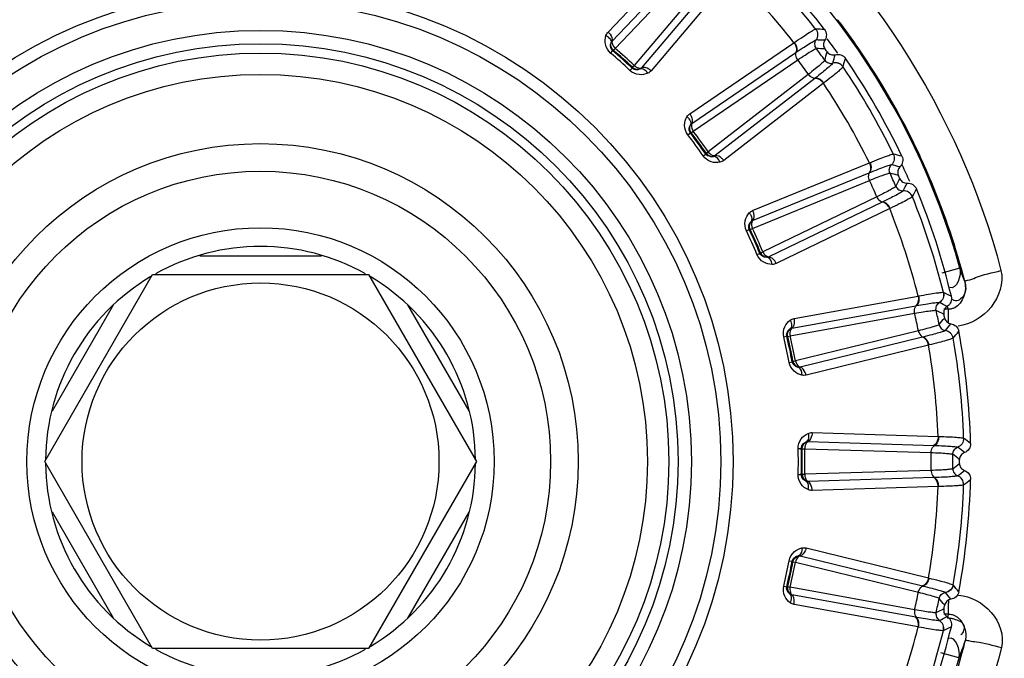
# Model space of a CAD drawing. Header units: millimetres. Extents: x 0 to 4000, y 0 to 3000.
# Tile 77 of 170: x 894 to 921, y 1669 to 1686. Entities that reach past the tile are written whole.
import ezdxf

# ---------------------------------------------------------------- set-up
doc = ezdxf.new("R2010")
doc.units = ezdxf.units.MM
doc.header["$LTSCALE"] = 219.99956
doc.layers.get('0').update_dxf_attribs({"linetype": 'CONTINUOUS'})
doc.layers.add('SUPERFICI', color=7, linetype='CONTINUOUS')

msp = doc.modelspace()

# ---------------------------------------------------------------- linework, layer by layer
at = {"color": 9, "linetype": 'CONTINUOUS'}
for p, q in [((909.999, 1685.662), (912.333, 1688.099)), ((910.106, 1685.419), (912.437, 1687.855)), ((913.075, 1687.281), (910.896, 1684.707)), ((913.328, 1687.202), (911.149, 1684.627)), ((915.552, 1685.74), (915.552, 1685.74)), ((912.183, 1683.478), (914.972, 1685.376)), ((914.972, 1685.376), (914.985, 1685.385)), ((915.563, 1685.45), (915.564, 1685.45)), ((910.068, 1685.1), (910.123, 1685.165)), ((910.123, 1685.165), (910.144, 1685.175)), ((912.237, 1683.218), (915.024, 1685.116)), ((915.024, 1685.116), (915.035, 1685.124)), ((910.583, 1684.636), (910.641, 1684.698)), ((910.65, 1684.72), (910.641, 1684.698)), ((916.012, 1684.832), (916.012, 1684.832)), ((916.285, 1684.732), (916.285, 1684.731)), ((915.528, 1684.422), (912.862, 1682.358)), ((915.539, 1684.43), (915.528, 1684.422)), ((915.76, 1684.293), (913.093, 1682.227)), ((915.772, 1684.302), (915.76, 1684.293)), ((912.134, 1682.915), (912.201, 1682.966)), ((912.201, 1682.966), (912.224, 1682.972)), ((912.541, 1682.353), (912.611, 1682.401)), ((912.624, 1682.421), (912.611, 1682.401)), ((917.631, 1682.4), (917.631, 1682.4)), ((913.866, 1680.888), (916.988, 1682.164)), ((916.988, 1682.164), (917.002, 1682.17)), ((917.581, 1682.114), (917.582, 1682.113)), ((913.864, 1680.622), (916.985, 1681.9)), ((916.985, 1681.9), (916.997, 1681.905)), ((917.892, 1681.416), (917.892, 1681.416)), ((918.139, 1681.261), (918.138, 1681.26)), ((917.334, 1681.115), (914.296, 1679.651)), ((917.346, 1681.121), (917.334, 1681.115)), ((917.533, 1680.941), (914.495, 1679.474)), ((917.547, 1680.947), (917.533, 1680.941)), ((913.7, 1680.347), (913.776, 1680.383)), ((913.776, 1680.383), (913.8, 1680.384)), ((913.982, 1679.713), (914.06, 1679.746)), ((914.077, 1679.763), (914.06, 1679.746)), ((919.408, 1679.353), (918.927, 1679.22)), ((918.293, 1678.604), (918.307, 1678.607)), ((918.97, 1678.701), (918.971, 1678.701)), ((914.916, 1677.745), (918.234, 1678.346)), ((914.973, 1678.005), (918.293, 1678.604)), ((918.234, 1678.346), (918.247, 1678.348)), ((918.862, 1678.431), (918.863, 1678.43)), ((919.101, 1678.25), (918.983, 1678.25)), ((919.073, 1678.329), (919.101, 1678.25)), ((919.021, 1677.684), (919.021, 1677.683)), ((914.698, 1677.51), (914.78, 1677.529)), ((914.78, 1677.529), (914.803, 1677.525)), ((918.412, 1677.506), (915.137, 1676.705)), ((918.571, 1677.294), (915.295, 1676.491)), ((918.425, 1677.509), (918.412, 1677.506)), ((918.586, 1677.297), (918.571, 1677.294)), ((919.23, 1677.481), (919.229, 1677.48)), ((914.842, 1676.831), (914.925, 1676.847)), ((914.945, 1676.86), (914.925, 1676.847)), ((915.456, 1674.954), (918.828, 1674.85)), ((915.346, 1674.712), (918.717, 1674.61)), ((918.828, 1674.85), (918.843, 1674.849)), ((919.51, 1674.804), (919.511, 1674.804)), ((915.084, 1674.527), (915.169, 1674.529)), ((915.169, 1674.529), (915.191, 1674.52)), ((918.717, 1674.61), (918.73, 1674.609)), ((919.349, 1674.562), (919.35, 1674.562)), ((915.084, 1673.833), (915.169, 1673.831)), ((915.191, 1673.84), (915.169, 1673.831)), ((918.717, 1673.751), (915.346, 1673.649)), ((918.73, 1673.751), (918.717, 1673.751)), ((919.35, 1673.799), (919.349, 1673.798)), ((918.828, 1673.511), (915.456, 1673.406)), ((918.843, 1673.511), (918.828, 1673.511)), ((919.511, 1673.557), (919.51, 1673.556)), ((915.295, 1671.869), (918.571, 1671.067)), ((914.842, 1671.529), (914.925, 1671.514)), ((914.925, 1671.514), (914.945, 1671.501)), ((915.137, 1671.655), (918.412, 1670.855)), ((918.571, 1671.067), (918.586, 1671.063)), ((914.698, 1670.851), (914.78, 1670.831)), ((914.803, 1670.835), (914.78, 1670.831)), ((918.412, 1670.855), (918.425, 1670.851)), ((919.229, 1670.88), (919.23, 1670.879)), ((918.234, 1670.015), (914.916, 1670.615)), ((919.021, 1670.677), (919.021, 1670.676)), ((918.293, 1669.757), (914.973, 1670.356)), ((918.247, 1670.012), (918.234, 1670.015)), ((918.863, 1669.93), (918.862, 1669.93)), ((919.106, 1670.103), (918.983, 1670.103)), ((919.106, 1670.103), (919.079, 1670.026)), ((918.307, 1669.754), (918.293, 1669.757)), ((918.971, 1669.66), (918.97, 1669.659)), ((919.386, 1668.928), (918.905, 1669.063))]:
    msp.add_line(p, q, dxfattribs=at)
at = {"color": 7, "linetype": 'CONTINUOUS'}
for p, q in [((899.075, 1679.68), (902.329, 1679.68)), ((894.928, 1674.18), (897.815, 1679.18)), ((897.815, 1679.18), (903.589, 1679.18)), ((903.589, 1679.18), (906.475, 1674.18)), ((895.134, 1675.537), (896.77, 1678.37)), ((904.634, 1678.37), (906.27, 1675.537)), ((897.815, 1669.18), (894.928, 1674.18)), ((906.475, 1674.18), (903.589, 1669.18)), ((896.77, 1669.991), (895.134, 1672.824)), ((906.27, 1672.824), (904.634, 1669.991)), ((903.589, 1669.18), (897.815, 1669.18))]:
    msp.add_line(p, q, dxfattribs=at)
at = {"color": 9, "linetype": 'CONTINUOUS'}
for radius in [12.641, 12.312, 11.526, 11.17, 10.922]:
    msp.add_circle((900.702, 1674.18), radius, dxfattribs=at)
at = {"color": 7, "linetype": 'CONTINUOUS'}
for radius in [10.349, 8.5, 7.76, 6.25, 4.774]:
    msp.add_circle((900.702, 1674.18), radius, dxfattribs=at)
at = {"color": 9, "linetype": 'CONTINUOUS'}
for centre, radius, start, end in [((900.702, 1674.18), 19.409, 123.941, 344.2998), ((900.702, 1674.18), 19.409, 15.457, 56.0917), ((900.702, 1674.18), 18.819, 37.9001, 46.0999), ((900.702, 1674.18), 18.138, 38.1157, 45.8843), ((900.676, 1674.149), 19.478, 34.6107, 37.4472), ((912.914, 1612.034), 73.753, 87.76761, 87.95), ((900.702, 1674.18), 18.909, 35.2557, 36.7079), ((912.856, 1611.157), 74.342, 87.73327, 87.9125), ((912.801, 1610.435), 74.837, 87.70276, 87.87948), ((900.698, 1674.167), 19.449, 25.4059, 34.6034), ((900.702, 1674.18), 14.387, 46.6186, 49.3814), ((900.702, 1674.18), 14.471, 46.6186, 49.3814), ((843.815, 1705.386), 74.837, 344.12065, 344.29737), ((844.519, 1705.215), 74.342, 344.0875, 344.26673), ((845.371, 1704.999), 73.753, 344.05014, 344.23253), ((900.702, 1674.18), 18.819, 25.9001, 34.0999), ((900.702, 1674.18), 18.138, 26.1157, 33.8843), ((900.702, 1674.18), 14.387, 34.6186, 37.3814), ((900.702, 1674.18), 14.471, 34.6186, 37.3814), ((899.726, 1610.853), 73.753, 75.76761, 75.95), ((900.611, 1674.129), 19.544, 22.5776, 25.3971), ((899.487, 1610.007), 74.342, 75.73327, 75.9125), ((900.702, 1674.18), 18.909, 23.3139, 24.7522), ((899.283, 1609.312), 74.837, 75.70276, 75.87948), ((851.546, 1716.531), 74.837, 332.12065, 332.29737), ((852.199, 1716.218), 74.342, 332.0875, 332.26673), ((900.659, 1674.147), 19.493, 14.3923, 22.5836), ((900.702, 1674.18), 18.819, 13.9001, 22.0999), ((852.988, 1715.829), 73.753, 332.05014, 332.23253), ((900.702, 1674.18), 18.138, 14.1157, 21.8843), ((900.702, 1674.18), 14.387, 22.6186, 25.3814), ((900.702, 1674.18), 14.471, 22.6186, 25.3814), ((900.537, 1672.248), 20.164, 19.5407, 20.6318), ((886.581, 1612.44), 73.753, 63.76761, 63.95), ((886.171, 1611.662), 74.342, 63.73327, 63.9125), ((885.828, 1611.025), 74.837, 63.70276, 63.87948), ((861.426, 1725.826), 74.837, 320.12065, 320.29737), ((861.999, 1725.383), 74.342, 320.0875, 320.26673), ((931.666, 1678.148), 12.568, 180.6928, 181.085), ((862.69, 1724.839), 73.753, 320.05014, 320.23253), ((900.702, 1674.18), 14.387, 10.6186, 13.3814), ((900.702, 1674.18), 14.471, 10.6186, 13.3814), ((900.702, 1674.18), 18.138, 2.1157, 9.8843), ((900.702, 1674.18), 18.819, 1.9001, 10.0999), ((874.053, 1616.725), 73.753, 51.76761, 51.95), ((900.702, 1674.18), 14.387, 358.6186, 1.3814), ((900.702, 1674.18), 14.471, 358.6186, 1.3814), ((873.491, 1616.049), 74.342, 51.73327, 51.9125), ((873.022, 1615.497), 74.837, 51.70276, 51.87948), ((873.022, 1732.863), 74.837, 308.12065, 308.29737), ((873.491, 1732.311), 74.342, 308.0875, 308.26673), ((874.053, 1731.636), 73.753, 308.05014, 308.23253), ((900.702, 1674.18), 18.138, 350.1157, 357.8843), ((900.702, 1674.18), 18.819, 349.9001, 358.0999), ((900.702, 1674.18), 14.387, 346.6186, 349.3814), ((900.702, 1674.18), 14.471, 346.6186, 349.3814), ((862.69, 1623.521), 73.753, 39.76761, 39.95), ((861.426, 1622.535), 74.837, 39.70276, 39.87948), ((861.999, 1622.977), 74.342, 39.73327, 39.9125), ((927.431, 1670.244), 8.33, 178.4353, 179.0073), ((885.827, 1737.336), 74.837, 296.12065, 296.29737), ((886.171, 1736.698), 74.342, 296.0875, 296.26673), ((900.702, 1674.18), 18.138, 338.1157, 345.8843), ((900.702, 1674.18), 18.819, 337.9001, 346.0999), ((886.581, 1735.921), 73.753, 296.05014, 296.23253), ((900.658, 1674.174), 19.494, 337.5264, 345.7892), ((900.538, 1676.113), 20.172, 339.1331, 340.527)]:
    msp.add_arc(centre, radius, start, end, dxfattribs=at)
at = {"color": 7, "linetype": 'CONTINUOUS'}
for radius, start, end in [(19, 37.4429, 46.5571), (18.7, 35.8479, 36.1521), (19, 25.4429, 34.5571), (18.7, 23.8479, 24.1521), (19, 13.4429, 22.5571), (5.75, 60.7468, 119.2532), (5.75, 120.6727, 179.5243), (5.75, 0.4757, 59.3273), (18.7, 11.8479, 12.1521), (19, 1.4429, 10.5571), (5.75, 180.4757, 239.3273), (5.75, 300.6727, 359.5243), (18.7, 359.8479, 0.1521), (19, 349.4429, 358.5571), (18.7, 347.8479, 348.1521), (19, 337.4429, 346.5571), (5.75, 240.7468, 299.2532)]:
    msp.add_arc((900.702, 1674.18), radius, start, end, dxfattribs=at)
at = {"color": 9, "linetype": 'CONTINUOUS'}
for points in [[(913.433, 1690.192), (916.826, 1687.496), (919.431, 1683.483), (920.509, 1679.285)], [(909.943, 1685.568), (909.955, 1685.603), (909.974, 1685.636), (909.999, 1685.662)], [(910.144, 1685.175), (910.091, 1685.221), (910.063, 1685.309), (910.081, 1685.377)], [(910.081, 1685.377), (910.086, 1685.392), (910.094, 1685.409), (910.108, 1685.415)], [(910.65, 1684.72), (910.701, 1684.672), (910.791, 1684.654), (910.857, 1684.678)], [(910.896, 1684.707), (910.886, 1684.696), (910.871, 1684.683), (910.856, 1684.684)], [(911.149, 1684.627), (911.126, 1684.599), (911.095, 1684.576), (911.061, 1684.561)], [(912.109, 1683.398), (912.127, 1683.429), (912.153, 1683.458), (912.183, 1683.478)], [(912.224, 1682.972), (912.181, 1683.028), (912.172, 1683.119), (912.204, 1683.182)], [(912.204, 1683.182), (912.212, 1683.196), (912.223, 1683.211), (912.239, 1683.213)], [(912.624, 1682.421), (912.664, 1682.364), (912.748, 1682.327), (912.818, 1682.337)], [(912.862, 1682.358), (912.85, 1682.348), (912.833, 1682.339), (912.818, 1682.343)], [(913.093, 1682.227), (913.064, 1682.204), (913.029, 1682.188), (912.993, 1682.181)], [(913.776, 1680.825), (913.801, 1680.852), (913.832, 1680.874), (913.866, 1680.888)], [(913.8, 1680.384), (913.77, 1680.448), (913.78, 1680.539), (913.824, 1680.594)], [(913.824, 1680.594), (913.835, 1680.606), (913.849, 1680.619), (913.865, 1680.617)], [(914.077, 1679.763), (914.104, 1679.698), (914.179, 1679.645), (914.249, 1679.64)], [(914.296, 1679.651), (914.282, 1679.644), (914.264, 1679.639), (914.25, 1679.646)], [(914.495, 1679.474), (914.462, 1679.458), (914.425, 1679.45), (914.388, 1679.45)], [(919.408, 1679.353), (919.46, 1679.163), (919.321, 1678.761), (919.137, 1678.83)], [(919.54, 1678.993), (919.604, 1678.751), (919.493, 1678.408), (919.271, 1678.293)], [(914.872, 1677.961), (914.902, 1677.983), (914.937, 1677.998), (914.973, 1678.005)], [(914.803, 1677.525), (914.787, 1677.594), (914.817, 1677.681), (914.871, 1677.726)], [(914.871, 1677.726), (914.884, 1677.735), (914.9, 1677.744), (914.915, 1677.74)], [(914.945, 1676.86), (914.958, 1676.791), (915.02, 1676.723), (915.088, 1676.704)], [(915.137, 1676.705), (915.122, 1676.701), (915.102, 1676.7), (915.09, 1676.71)], [(915.295, 1676.491), (915.259, 1676.482), (915.221, 1676.482), (915.185, 1676.49)], [(915.348, 1674.932), (915.382, 1674.947), (915.419, 1674.955), (915.456, 1674.954)], [(915.191, 1674.52), (915.189, 1674.591), (915.236, 1674.67), (915.298, 1674.702)], [(915.298, 1674.702), (915.313, 1674.709), (915.331, 1674.714), (915.345, 1674.707)], [(915.191, 1673.84), (915.189, 1673.77), (915.236, 1673.691), (915.298, 1673.658)], [(915.346, 1673.649), (915.331, 1673.648), (915.312, 1673.651), (915.302, 1673.663)], [(915.456, 1673.406), (915.419, 1673.405), (915.382, 1673.413), (915.348, 1673.428)], [(915.185, 1671.871), (915.221, 1671.878), (915.259, 1671.878), (915.295, 1671.869)], [(914.945, 1671.501), (914.958, 1671.57), (915.02, 1671.637), (915.088, 1671.656)], [(915.088, 1671.656), (915.103, 1671.659), (915.123, 1671.661), (915.134, 1671.651)], [(914.803, 1670.835), (914.787, 1670.766), (914.817, 1670.68), (914.871, 1670.635)], [(914.916, 1670.615), (914.9, 1670.618), (914.882, 1670.625), (914.875, 1670.639)], [(914.973, 1670.356), (914.937, 1670.362), (914.902, 1670.378), (914.872, 1670.399)], [(919.267, 1670.066), (919.491, 1669.966), (919.617, 1669.626), (919.555, 1669.388)], [(919.386, 1668.928), (919.439, 1669.118), (919.298, 1669.523), (919.114, 1669.452)]]:
    msp.add_open_spline(points, degree=3, dxfattribs=at)
for points, knots in [([(914.985, 1685.385), (915.059, 1685.436), (915.191, 1685.523), (915.361, 1685.639), (915.475, 1685.701), (915.532, 1685.741), (915.552, 1685.74)], [0, 0, 0, 0, 0.402637, 0.710677, 0.912127, 1, 1, 1, 1]), ([(915.552, 1685.74), (915.584, 1685.7), (915.622, 1685.598), (915.592, 1685.492), (915.564, 1685.45)], [0, 0, 0, 0, 0.499968, 1, 1, 1, 1]), ([(915.552, 1685.74), (915.583, 1685.7), (915.621, 1685.598), (915.591, 1685.492), (915.563, 1685.45)], [0, 0, 0, 0, 0.499945, 1, 1, 1, 1]), ([(910.068, 1685.1), (909.999, 1685.159), (909.906, 1685.317), (909.92, 1685.494), (909.943, 1685.568)], [0, 0, 0, 0, 0.536494, 1, 1, 1, 1]), ([(909.943, 1685.568), (909.965, 1685.557), (910.033, 1685.516), (910.09, 1685.432), (910.081, 1685.377)], [0, 0, 0, 0, 0.303467, 1, 1, 1, 1]), ([(909.999, 1685.662), (910.018, 1685.645), (910.079, 1685.58), (910.119, 1685.482), (910.106, 1685.419)], [0, 0, 0, 0, 0.283328, 1, 1, 1, 1]), ([(910.123, 1685.165), (910.089, 1685.194), (910.053, 1685.272), (910.069, 1685.348), (910.081, 1685.377)], [0, 0, 0, 0, 0.592751, 1, 1, 1, 1]), ([(910.106, 1685.419), (910.103, 1685.404), (910.102, 1685.331), (910.147, 1685.264), (910.188, 1685.226)], [0, 0, 0, 0, 0.216192, 1, 1, 1, 1]), ([(914.972, 1685.376), (914.988, 1685.355), (915.033, 1685.279), (915.051, 1685.175), (915.024, 1685.116)], [0, 0, 0, 0, 0.283838, 1, 1, 1, 1]), ([(914.985, 1685.385), (915, 1685.364), (915.045, 1685.287), (915.062, 1685.183), (915.035, 1685.124)], [0, 0, 0, 0, 0.283026, 1, 1, 1, 1]), ([(915.035, 1685.124), (915.104, 1685.17), (915.225, 1685.251), (915.384, 1685.357), (915.49, 1685.414), (915.544, 1685.45), (915.563, 1685.45)], [0, 0, 0, 0, 0.400593, 0.707917, 0.910027, 1, 1, 1, 1]), ([(915.57, 1685.221), (915.547, 1685.253), (915.518, 1685.334), (915.542, 1685.416), (915.564, 1685.45)], [0, 0, 0, 0, 0.499968, 1, 1, 1, 1]), ([(915.074, 1684.919), (915.062, 1684.935), (915.027, 1684.996), (915.013, 1685.078), (915.035, 1685.124)], [0, 0, 0, 0, 0.284072, 1, 1, 1, 1]), ([(910.857, 1684.678), (910.83, 1684.664), (910.756, 1684.639), (910.674, 1684.667), (910.641, 1684.698)], [0, 0, 0, 0, 0.406732, 1, 1, 1, 1]), ([(910.696, 1684.769), (910.711, 1684.756), (910.768, 1684.714), (910.847, 1684.691), (910.896, 1684.707)], [0, 0, 0, 0, 0.283581, 1, 1, 1, 1]), ([(911.061, 1684.561), (911.048, 1684.582), (911, 1684.645), (910.911, 1684.693), (910.857, 1684.678)], [0, 0, 0, 0, 0.303467, 1, 1, 1, 1]), ([(911.149, 1684.627), (911.13, 1684.644), (911.059, 1684.698), (910.958, 1684.728), (910.896, 1684.707)], [0, 0, 0, 0, 0.283328, 1, 1, 1, 1]), ([(916.012, 1684.832), (916.006, 1684.814), (915.955, 1684.774), (915.868, 1684.69), (915.719, 1684.572), (915.605, 1684.481), (915.539, 1684.43)], [0, 0, 0, 0, 0.089971, 0.2921, 0.599425, 1, 1, 1, 1]), ([(916.285, 1684.731), (916.279, 1684.712), (916.223, 1684.67), (916.13, 1684.581), (915.967, 1684.454), (915.843, 1684.357), (915.772, 1684.302)], [0, 0, 0, 0, 0.087869, 0.289341, 0.597382, 1, 1, 1, 1]), ([(915.797, 1684.909), (915.82, 1684.877), (915.888, 1684.825), (915.974, 1684.822), (916.012, 1684.832)], [0, 0, 0, 0, 0.499968, 1, 1, 1, 1]), ([(916.285, 1684.732), (916.257, 1684.774), (916.171, 1684.842), (916.061, 1684.846), (916.012, 1684.832)], [0, 0, 0, 0, 0.499968, 1, 1, 1, 1]), ([(916.285, 1684.731), (916.256, 1684.773), (916.171, 1684.841), (916.061, 1684.845), (916.012, 1684.832)], [0, 0, 0, 0, 0.499945, 1, 1, 1, 1]), ([(911.061, 1684.561), (910.99, 1684.53), (910.816, 1684.498), (910.649, 1684.574), (910.583, 1684.636)], [0, 0, 0, 0, 0.463856, 1, 1, 1, 1]), ([(915.356, 1684.531), (915.368, 1684.514), (915.415, 1684.462), (915.488, 1684.424), (915.539, 1684.43)], [0, 0, 0, 0, 0.284072, 1, 1, 1, 1]), ([(915.76, 1684.293), (915.745, 1684.313), (915.686, 1684.38), (915.593, 1684.429), (915.528, 1684.422)], [0, 0, 0, 0, 0.283838, 1, 1, 1, 1]), ([(915.772, 1684.302), (915.757, 1684.323), (915.697, 1684.389), (915.603, 1684.438), (915.539, 1684.43)], [0, 0, 0, 0, 0.283026, 1, 1, 1, 1]), ([(912.134, 1682.915), (912.079, 1682.986), (912.021, 1683.16), (912.07, 1683.33), (912.109, 1683.398)], [0, 0, 0, 0, 0.536509, 1, 1, 1, 1]), ([(912.109, 1683.398), (912.128, 1683.382), (912.186, 1683.328), (912.225, 1683.235), (912.204, 1683.182)], [0, 0, 0, 0, 0.303467, 1, 1, 1, 1]), ([(912.183, 1683.478), (912.199, 1683.458), (912.244, 1683.381), (912.263, 1683.277), (912.237, 1683.218)], [0, 0, 0, 0, 0.283328, 1, 1, 1, 1]), ([(912.201, 1682.966), (912.173, 1683.001), (912.155, 1683.086), (912.187, 1683.157), (912.204, 1683.182)], [0, 0, 0, 0, 0.592774, 1, 1, 1, 1]), ([(912.237, 1683.218), (912.231, 1683.204), (912.215, 1683.133), (912.245, 1683.058), (912.277, 1683.013)], [0, 0, 0, 0, 0.216192, 1, 1, 1, 1]), ([(912.993, 1682.181), (912.917, 1682.165), (912.74, 1682.17), (912.593, 1682.279), (912.541, 1682.353)], [0, 0, 0, 0, 0.463856, 1, 1, 1, 1]), ([(912.818, 1682.337), (912.788, 1682.329), (912.711, 1682.321), (912.636, 1682.364), (912.611, 1682.401)], [0, 0, 0, 0, 0.406732, 1, 1, 1, 1]), ([(912.679, 1682.46), (912.691, 1682.444), (912.738, 1682.391), (912.811, 1682.352), (912.862, 1682.358)], [0, 0, 0, 0, 0.283581, 1, 1, 1, 1]), ([(912.993, 1682.181), (912.985, 1682.204), (912.951, 1682.275), (912.874, 1682.341), (912.818, 1682.337)], [0, 0, 0, 0, 0.303467, 1, 1, 1, 1]), ([(913.093, 1682.227), (913.078, 1682.247), (913.019, 1682.315), (912.926, 1682.365), (912.862, 1682.358)], [0, 0, 0, 0, 0.283328, 1, 1, 1, 1]), ([(917.002, 1682.17), (917.086, 1682.205), (917.232, 1682.263), (917.423, 1682.341), (917.547, 1682.377), (917.611, 1682.405), (917.631, 1682.4)], [0, 0, 0, 0, 0.402637, 0.710677, 0.912128, 1, 1, 1, 1]), ([(917.631, 1682.4), (917.653, 1682.355), (917.669, 1682.246), (917.617, 1682.149), (917.581, 1682.114)], [0, 0, 0, 0, 0.499945, 1, 1, 1, 1]), ([(917.631, 1682.4), (917.654, 1682.354), (917.67, 1682.246), (917.618, 1682.149), (917.582, 1682.113)], [0, 0, 0, 0, 0.499968, 1, 1, 1, 1]), ([(916.988, 1682.164), (916.999, 1682.141), (917.027, 1682.057), (917.023, 1681.951), (916.985, 1681.9)], [0, 0, 0, 0, 0.283838, 1, 1, 1, 1]), ([(917.002, 1682.17), (917.013, 1682.147), (917.041, 1682.062), (917.036, 1681.956), (916.997, 1681.905)], [0, 0, 0, 0, 0.283026, 1, 1, 1, 1]), ([(916.997, 1681.905), (917.074, 1681.936), (917.21, 1681.989), (917.387, 1682.06), (917.503, 1682.093), (917.563, 1682.118), (917.581, 1682.114)], [0, 0, 0, 0, 0.400593, 0.707917, 0.910027, 1, 1, 1, 1]), ([(917.541, 1681.888), (917.524, 1681.924), (917.513, 1682.01), (917.554, 1682.085), (917.582, 1682.113)], [0, 0, 0, 0, 0.499968, 1, 1, 1, 1]), ([(916.993, 1681.696), (916.985, 1681.714), (916.963, 1681.781), (916.966, 1681.864), (916.997, 1681.905)], [0, 0, 0, 0, 0.284072, 1, 1, 1, 1]), ([(917.697, 1681.536), (917.713, 1681.5), (917.769, 1681.435), (917.853, 1681.414), (917.892, 1681.416)], [0, 0, 0, 0, 0.499968, 1, 1, 1, 1]), ([(917.188, 1681.258), (917.196, 1681.239), (917.231, 1681.178), (917.295, 1681.126), (917.346, 1681.121)], [0, 0, 0, 0, 0.284072, 1, 1, 1, 1]), ([(917.892, 1681.416), (917.883, 1681.399), (917.825, 1681.371), (917.722, 1681.307), (917.551, 1681.223), (917.42, 1681.157), (917.346, 1681.121)], [0, 0, 0, 0, 0.089971, 0.2921, 0.599425, 1, 1, 1, 1]), ([(918.138, 1681.26), (918.129, 1681.243), (918.065, 1681.214), (917.955, 1681.146), (917.77, 1681.056), (917.628, 1680.986), (917.547, 1680.947)], [0, 0, 0, 0, 0.087869, 0.289341, 0.597382, 1, 1, 1, 1]), ([(918.138, 1681.26), (918.119, 1681.307), (918.049, 1681.392), (917.943, 1681.419), (917.892, 1681.416)], [0, 0, 0, 0, 0.499945, 1, 1, 1, 1]), ([(918.139, 1681.261), (918.119, 1681.308), (918.05, 1681.393), (917.943, 1681.419), (917.892, 1681.416)], [0, 0, 0, 0, 0.499968, 1, 1, 1, 1]), ([(917.533, 1680.941), (917.523, 1680.964), (917.479, 1681.042), (917.398, 1681.109), (917.334, 1681.115)], [0, 0, 0, 0, 0.283838, 1, 1, 1, 1]), ([(917.547, 1680.947), (917.536, 1680.971), (917.492, 1681.048), (917.41, 1681.115), (917.346, 1681.121)], [0, 0, 0, 0, 0.283026, 1, 1, 1, 1]), ([(913.7, 1680.347), (913.661, 1680.429), (913.64, 1680.611), (913.724, 1680.766), (913.776, 1680.825)], [0, 0, 0, 0, 0.536509, 1, 1, 1, 1]), ([(913.776, 1680.825), (913.792, 1680.806), (913.837, 1680.741), (913.855, 1680.641), (913.824, 1680.594)], [0, 0, 0, 0, 0.303467, 1, 1, 1, 1]), ([(913.866, 1680.888), (913.876, 1680.865), (913.905, 1680.78), (913.902, 1680.675), (913.864, 1680.622)], [0, 0, 0, 0, 0.283328, 1, 1, 1, 1]), ([(913.776, 1680.383), (913.757, 1680.424), (913.756, 1680.51), (913.802, 1680.573), (913.824, 1680.594)], [0, 0, 0, 0, 0.592774, 1, 1, 1, 1]), ([(913.864, 1680.622), (913.855, 1680.61), (913.825, 1680.543), (913.838, 1680.464), (913.861, 1680.413)], [0, 0, 0, 0, 0.216192, 1, 1, 1, 1]), ([(914.388, 1679.45), (914.31, 1679.451), (914.138, 1679.493), (914.017, 1679.63), (913.982, 1679.713)], [0, 0, 0, 0, 0.463856, 1, 1, 1, 1]), ([(914.249, 1679.64), (914.218, 1679.638), (914.141, 1679.646), (914.077, 1679.704), (914.06, 1679.746)], [0, 0, 0, 0, 0.406731, 1, 1, 1, 1]), ([(914.139, 1679.789), (914.147, 1679.77), (914.182, 1679.709), (914.246, 1679.656), (914.296, 1679.651)], [0, 0, 0, 0, 0.283581, 1, 1, 1, 1]), ([(914.388, 1679.45), (914.384, 1679.475), (914.366, 1679.551), (914.305, 1679.632), (914.249, 1679.64)], [0, 0, 0, 0, 0.303467, 1, 1, 1, 1]), ([(914.495, 1679.474), (914.485, 1679.498), (914.441, 1679.576), (914.361, 1679.644), (914.296, 1679.651)], [0, 0, 0, 0, 0.283328, 1, 1, 1, 1]), ([(920.509, 1679.285), (920.586, 1678.957), (920.342, 1678.213), (919.698, 1677.849), (919.361, 1677.8)], [0, 0, 0, 0, 0.497629, 1, 1, 1, 1]), ([(919.54, 1678.992), (919.571, 1678.872), (919.599, 1678.635), (919.346, 1678.446), (919.257, 1678.485)], [0, 0, 0, 0, 0.562456, 1, 1, 1, 1]), ([(918.307, 1678.607), (918.313, 1678.582), (918.323, 1678.493), (918.296, 1678.39), (918.247, 1678.348)], [0, 0, 0, 0, 0.283026, 1, 1, 1, 1]), ([(918.307, 1678.607), (918.396, 1678.623), (918.552, 1678.65), (918.754, 1678.686), (918.883, 1678.696), (918.952, 1678.709), (918.97, 1678.701)], [0, 0, 0, 0, 0.402637, 0.710677, 0.912127, 1, 1, 1, 1]), ([(918.97, 1678.701), (918.982, 1678.652), (918.975, 1678.542), (918.905, 1678.458), (918.862, 1678.431)], [0, 0, 0, 0, 0.499945, 1, 1, 1, 1]), ([(918.971, 1678.701), (918.983, 1678.651), (918.976, 1678.542), (918.906, 1678.458), (918.863, 1678.43)], [0, 0, 0, 0, 0.499968, 1, 1, 1, 1]), ([(918.199, 1678.144), (918.195, 1678.164), (918.188, 1678.234), (918.209, 1678.314), (918.247, 1678.348)], [0, 0, 0, 0, 0.284072, 1, 1, 1, 1]), ([(918.293, 1678.604), (918.298, 1678.579), (918.308, 1678.49), (918.282, 1678.388), (918.234, 1678.346)], [0, 0, 0, 0, 0.283838, 1, 1, 1, 1]), ([(918.247, 1678.348), (918.329, 1678.363), (918.473, 1678.387), (918.66, 1678.419), (918.781, 1678.427), (918.845, 1678.438), (918.862, 1678.431)], [0, 0, 0, 0, 0.400593, 0.707917, 0.910027, 1, 1, 1, 1]), ([(918.775, 1678.219), (918.767, 1678.258), (918.774, 1678.343), (918.829, 1678.409), (918.863, 1678.43)], [0, 0, 0, 0, 0.499968, 1, 1, 1, 1]), ([(919.257, 1678.485), (919.25, 1678.488), (919.235, 1678.495), (919.22, 1678.504), (919.213, 1678.508)], [0, 0, 0, 0, 0.480756, 1, 1, 1, 1]), ([(919.099, 1678.176), (919.098, 1678.151), (919.098, 1678.09), (919.098, 1678.03), (919.099, 1677.996)], [0, 0, 0, 0, 0.428299, 1, 1, 1, 1]), ([(919.101, 1678.25), (919.1, 1678.241), (919.099, 1678.216), (919.099, 1678.192), (919.099, 1678.176)], [0, 0, 0, 0, 0.369342, 1, 1, 1, 1]), ([(919.271, 1678.293), (919.245, 1678.279), (919.19, 1678.258), (919.131, 1678.25), (919.101, 1678.251)], [0, 0, 0, 0, 0.491928, 1, 1, 1, 1]), ([(914.698, 1677.51), (914.677, 1677.598), (914.695, 1677.78), (914.809, 1677.915), (914.872, 1677.961)], [0, 0, 0, 0, 0.536509, 1, 1, 1, 1]), ([(914.872, 1677.961), (914.883, 1677.939), (914.914, 1677.866), (914.911, 1677.765), (914.871, 1677.726)], [0, 0, 0, 0, 0.303467, 1, 1, 1, 1]), ([(914.973, 1678.005), (914.978, 1677.98), (914.989, 1677.891), (914.964, 1677.788), (914.916, 1677.745)], [0, 0, 0, 0, 0.283328, 1, 1, 1, 1]), ([(918.855, 1677.842), (918.863, 1677.803), (918.905, 1677.728), (918.982, 1677.69), (919.021, 1677.684)], [0, 0, 0, 0, 0.499968, 1, 1, 1, 1]), ([(914.78, 1677.529), (914.769, 1677.573), (914.787, 1677.657), (914.845, 1677.709), (914.871, 1677.726)], [0, 0, 0, 0, 0.592774, 1, 1, 1, 1]), ([(914.916, 1677.745), (914.904, 1677.735), (914.861, 1677.676), (914.858, 1677.596), (914.869, 1677.541)], [0, 0, 0, 0, 0.216192, 1, 1, 1, 1]), ([(918.299, 1677.675), (918.303, 1677.656), (918.325, 1677.589), (918.377, 1677.524), (918.425, 1677.509)], [0, 0, 0, 0, 0.284072, 1, 1, 1, 1]), ([(919.021, 1677.683), (919.008, 1677.67), (918.945, 1677.654), (918.832, 1677.613), (918.647, 1677.565), (918.506, 1677.529), (918.425, 1677.509)], [0, 0, 0, 0, 0.089971, 0.2921, 0.599425, 1, 1, 1, 1]), ([(919.23, 1677.481), (919.221, 1677.531), (919.17, 1677.628), (919.072, 1677.676), (919.021, 1677.684)], [0, 0, 0, 0, 0.499968, 1, 1, 1, 1]), ([(919.229, 1677.48), (919.22, 1677.531), (919.169, 1677.628), (919.071, 1677.676), (919.021, 1677.683)], [0, 0, 0, 0, 0.499945, 1, 1, 1, 1]), ([(918.571, 1677.294), (918.566, 1677.319), (918.539, 1677.404), (918.474, 1677.487), (918.412, 1677.506)], [0, 0, 0, 0, 0.283838, 1, 1, 1, 1]), ([(918.586, 1677.297), (918.58, 1677.322), (918.553, 1677.408), (918.487, 1677.49), (918.425, 1677.509)], [0, 0, 0, 0, 0.283026, 1, 1, 1, 1]), ([(919.229, 1677.48), (919.216, 1677.466), (919.148, 1677.45), (919.026, 1677.406), (918.826, 1677.357), (918.673, 1677.318), (918.586, 1677.297)], [0, 0, 0, 0, 0.087869, 0.289341, 0.597382, 1, 1, 1, 1]), ([(915.185, 1676.49), (915.108, 1676.506), (914.949, 1676.583), (914.859, 1676.742), (914.842, 1676.831)], [0, 0, 0, 0, 0.463856, 1, 1, 1, 1]), ([(915.088, 1676.704), (915.058, 1676.709), (914.983, 1676.732), (914.933, 1676.803), (914.925, 1676.847)], [0, 0, 0, 0, 0.406732, 1, 1, 1, 1]), ([(915.011, 1676.872), (915.016, 1676.853), (915.037, 1676.786), (915.088, 1676.721), (915.137, 1676.705)], [0, 0, 0, 0, 0.283581, 1, 1, 1, 1]), ([(915.185, 1676.49), (915.186, 1676.514), (915.184, 1676.593), (915.141, 1676.685), (915.088, 1676.704)], [0, 0, 0, 0, 0.303467, 1, 1, 1, 1]), ([(915.295, 1676.491), (915.289, 1676.516), (915.263, 1676.601), (915.199, 1676.685), (915.137, 1676.705)], [0, 0, 0, 0, 0.283328, 1, 1, 1, 1]), ([(915.084, 1674.527), (915.082, 1674.617), (915.137, 1674.792), (915.277, 1674.9), (915.348, 1674.932)], [0, 0, 0, 0, 0.536509, 1, 1, 1, 1]), ([(915.348, 1674.932), (915.355, 1674.909), (915.37, 1674.831), (915.346, 1674.732), (915.298, 1674.702)], [0, 0, 0, 0, 0.303467, 1, 1, 1, 1]), ([(915.456, 1674.954), (915.456, 1674.928), (915.448, 1674.839), (915.403, 1674.744), (915.346, 1674.712)], [0, 0, 0, 0, 0.283328, 1, 1, 1, 1]), ([(915.169, 1674.529), (915.167, 1674.574), (915.202, 1674.653), (915.269, 1674.692), (915.298, 1674.702)], [0, 0, 0, 0, 0.592774, 1, 1, 1, 1]), ([(915.346, 1674.712), (915.333, 1674.704), (915.278, 1674.655), (915.259, 1674.578), (915.258, 1674.522)], [0, 0, 0, 0, 0.216192, 1, 1, 1, 1]), ([(918.828, 1674.85), (918.828, 1674.824), (918.819, 1674.736), (918.773, 1674.641), (918.717, 1674.61)], [0, 0, 0, 0, 0.283838, 1, 1, 1, 1]), ([(918.843, 1674.849), (918.843, 1674.824), (918.834, 1674.735), (918.787, 1674.64), (918.73, 1674.609)], [0, 0, 0, 0, 0.283026, 1, 1, 1, 1]), ([(918.843, 1674.849), (918.933, 1674.847), (919.091, 1674.841), (919.297, 1674.834), (919.425, 1674.817), (919.495, 1674.816), (919.51, 1674.804)], [0, 0, 0, 0, 0.402637, 0.710677, 0.912127, 1, 1, 1, 1]), ([(919.51, 1674.804), (919.512, 1674.753), (919.483, 1674.648), (919.396, 1674.58), (919.349, 1674.562)], [0, 0, 0, 0, 0.499945, 1, 1, 1, 1]), ([(919.511, 1674.804), (919.513, 1674.753), (919.483, 1674.647), (919.397, 1674.58), (919.35, 1674.562)], [0, 0, 0, 0, 0.499968, 1, 1, 1, 1]), ([(918.641, 1674.42), (918.641, 1674.44), (918.649, 1674.51), (918.686, 1674.584), (918.73, 1674.609)], [0, 0, 0, 0, 0.284072, 1, 1, 1, 1]), ([(918.73, 1674.609), (918.813, 1674.606), (918.959, 1674.6), (919.149, 1674.592), (919.269, 1674.576), (919.334, 1674.573), (919.349, 1674.562)], [0, 0, 0, 0, 0.400593, 0.707917, 0.910027, 1, 1, 1, 1]), ([(919.22, 1674.373), (919.22, 1674.413), (919.244, 1674.495), (919.312, 1674.547), (919.35, 1674.562)], [0, 0, 0, 0, 0.499968, 1, 1, 1, 1]), ([(918.641, 1673.94), (918.641, 1673.92), (918.649, 1673.85), (918.686, 1673.776), (918.73, 1673.751)], [0, 0, 0, 0, 0.284072, 1, 1, 1, 1]), ([(919.22, 1673.988), (919.22, 1673.948), (919.244, 1673.866), (919.312, 1673.813), (919.35, 1673.799)], [0, 0, 0, 0, 0.499968, 1, 1, 1, 1]), ([(915.348, 1673.428), (915.277, 1673.46), (915.137, 1673.568), (915.082, 1673.743), (915.084, 1673.833)], [0, 0, 0, 0, 0.463856, 1, 1, 1, 1]), ([(915.298, 1673.658), (915.27, 1673.669), (915.202, 1673.707), (915.167, 1673.786), (915.169, 1673.831)], [0, 0, 0, 0, 0.406732, 1, 1, 1, 1]), ([(915.258, 1673.838), (915.258, 1673.818), (915.266, 1673.748), (915.302, 1673.674), (915.346, 1673.649)], [0, 0, 0, 0, 0.283581, 1, 1, 1, 1]), ([(915.348, 1673.428), (915.355, 1673.452), (915.37, 1673.529), (915.346, 1673.628), (915.298, 1673.658)], [0, 0, 0, 0, 0.303467, 1, 1, 1, 1]), ([(915.456, 1673.406), (915.456, 1673.432), (915.448, 1673.521), (915.403, 1673.616), (915.346, 1673.649)], [0, 0, 0, 0, 0.283328, 1, 1, 1, 1]), ([(918.828, 1673.511), (918.828, 1673.536), (918.819, 1673.625), (918.773, 1673.719), (918.717, 1673.751)], [0, 0, 0, 0, 0.283838, 1, 1, 1, 1]), ([(919.349, 1673.798), (919.334, 1673.787), (919.269, 1673.785), (919.149, 1673.768), (918.959, 1673.76), (918.813, 1673.754), (918.73, 1673.751)], [0, 0, 0, 0, 0.089971, 0.2921, 0.599425, 1, 1, 1, 1]), ([(918.843, 1673.511), (918.843, 1673.537), (918.834, 1673.625), (918.787, 1673.72), (918.73, 1673.751)], [0, 0, 0, 0, 0.283026, 1, 1, 1, 1]), ([(919.51, 1673.556), (919.512, 1673.607), (919.483, 1673.713), (919.396, 1673.78), (919.349, 1673.798)], [0, 0, 0, 0, 0.499945, 1, 1, 1, 1]), ([(919.511, 1673.557), (919.513, 1673.608), (919.483, 1673.713), (919.397, 1673.781), (919.35, 1673.799)], [0, 0, 0, 0, 0.499968, 1, 1, 1, 1]), ([(919.51, 1673.556), (919.495, 1673.544), (919.425, 1673.543), (919.297, 1673.526), (919.091, 1673.52), (918.933, 1673.513), (918.843, 1673.511)], [0, 0, 0, 0, 0.087869, 0.289341, 0.597382, 1, 1, 1, 1]), ([(914.842, 1671.529), (914.859, 1671.618), (914.949, 1671.777), (915.108, 1671.854), (915.185, 1671.871)], [0, 0, 0, 0, 0.536509, 1, 1, 1, 1]), ([(915.185, 1671.871), (915.186, 1671.846), (915.184, 1671.767), (915.141, 1671.676), (915.088, 1671.656)], [0, 0, 0, 0, 0.303467, 1, 1, 1, 1]), ([(915.295, 1671.869), (915.289, 1671.844), (915.263, 1671.759), (915.199, 1671.675), (915.137, 1671.655)], [0, 0, 0, 0, 0.283328, 1, 1, 1, 1]), ([(914.925, 1671.514), (914.933, 1671.558), (914.983, 1671.628), (915.057, 1671.652), (915.088, 1671.656)], [0, 0, 0, 0, 0.592774, 1, 1, 1, 1]), ([(915.137, 1671.655), (915.122, 1671.651), (915.059, 1671.614), (915.023, 1671.543), (915.011, 1671.488)], [0, 0, 0, 0, 0.216192, 1, 1, 1, 1]), ([(918.571, 1671.067), (918.566, 1671.042), (918.539, 1670.957), (918.474, 1670.874), (918.412, 1670.855)], [0, 0, 0, 0, 0.283838, 1, 1, 1, 1]), ([(918.586, 1671.063), (918.58, 1671.038), (918.553, 1670.953), (918.487, 1670.87), (918.425, 1670.851)], [0, 0, 0, 0, 0.283026, 1, 1, 1, 1]), ([(918.586, 1671.063), (918.673, 1671.042), (918.826, 1671.003), (919.026, 1670.954), (919.148, 1670.91), (919.216, 1670.895), (919.229, 1670.88)], [0, 0, 0, 0, 0.402637, 0.710677, 0.912127, 1, 1, 1, 1]), ([(914.872, 1670.399), (914.809, 1670.445), (914.694, 1670.58), (914.677, 1670.763), (914.698, 1670.851)], [0, 0, 0, 0, 0.463856, 1, 1, 1, 1]), ([(914.871, 1670.635), (914.845, 1670.651), (914.787, 1670.703), (914.769, 1670.787), (914.78, 1670.831)], [0, 0, 0, 0, 0.406732, 1, 1, 1, 1]), ([(914.869, 1670.819), (914.865, 1670.8), (914.857, 1670.73), (914.878, 1670.649), (914.916, 1670.615)], [0, 0, 0, 0, 0.283581, 1, 1, 1, 1]), ([(918.299, 1670.685), (918.303, 1670.705), (918.325, 1670.772), (918.377, 1670.836), (918.425, 1670.851)], [0, 0, 0, 0, 0.284072, 1, 1, 1, 1]), ([(918.425, 1670.851), (918.506, 1670.832), (918.647, 1670.795), (918.832, 1670.748), (918.945, 1670.707), (919.008, 1670.691), (919.021, 1670.677)], [0, 0, 0, 0, 0.400593, 0.707917, 0.910027, 1, 1, 1, 1]), ([(919.229, 1670.88), (919.22, 1670.83), (919.169, 1670.733), (919.071, 1670.685), (919.021, 1670.677)], [0, 0, 0, 0, 0.499945, 1, 1, 1, 1]), ([(919.23, 1670.879), (919.221, 1670.829), (919.17, 1670.732), (919.072, 1670.684), (919.021, 1670.676)], [0, 0, 0, 0, 0.499968, 1, 1, 1, 1]), ([(914.872, 1670.399), (914.883, 1670.421), (914.914, 1670.494), (914.911, 1670.595), (914.871, 1670.635)], [0, 0, 0, 0, 0.303467, 1, 1, 1, 1]), ([(914.973, 1670.356), (914.978, 1670.381), (914.989, 1670.47), (914.964, 1670.572), (914.916, 1670.615)], [0, 0, 0, 0, 0.283328, 1, 1, 1, 1]), ([(918.855, 1670.518), (918.863, 1670.557), (918.905, 1670.633), (918.982, 1670.67), (919.021, 1670.676)], [0, 0, 0, 0, 0.499968, 1, 1, 1, 1]), ([(919.371, 1670.611), (919.699, 1670.57), (920.345, 1670.255), (920.599, 1669.525), (920.525, 1669.206)], [0, 0, 0, 0, 0.503265, 1, 1, 1, 1]), ([(918.199, 1670.216), (918.195, 1670.196), (918.188, 1670.126), (918.209, 1670.046), (918.247, 1670.012)], [0, 0, 0, 0, 0.284072, 1, 1, 1, 1]), ([(919.102, 1670.218), (919.102, 1670.244), (919.102, 1670.301), (919.102, 1670.358), (919.103, 1670.389)], [0, 0, 0, 0, 0.453143, 1, 1, 1, 1]), ([(919.106, 1670.103), (919.104, 1670.116), (919.103, 1670.155), (919.102, 1670.193), (919.102, 1670.218)], [0, 0, 0, 0, 0.354803, 1, 1, 1, 1]), ([(918.293, 1669.757), (918.298, 1669.782), (918.308, 1669.87), (918.282, 1669.972), (918.234, 1670.015)], [0, 0, 0, 0, 0.283838, 1, 1, 1, 1]), ([(918.862, 1669.93), (918.845, 1669.922), (918.781, 1669.933), (918.66, 1669.942), (918.473, 1669.974), (918.329, 1669.998), (918.247, 1670.012)], [0, 0, 0, 0, 0.089971, 0.2921, 0.599425, 1, 1, 1, 1]), ([(918.307, 1669.754), (918.313, 1669.779), (918.323, 1669.868), (918.296, 1669.97), (918.247, 1670.012)], [0, 0, 0, 0, 0.283026, 1, 1, 1, 1]), ([(918.775, 1670.142), (918.767, 1670.103), (918.774, 1670.017), (918.829, 1669.952), (918.863, 1669.93)], [0, 0, 0, 0, 0.499968, 1, 1, 1, 1]), ([(918.97, 1669.659), (918.982, 1669.709), (918.975, 1669.818), (918.905, 1669.902), (918.862, 1669.93)], [0, 0, 0, 0, 0.499945, 1, 1, 1, 1]), ([(918.971, 1669.66), (918.983, 1669.709), (918.976, 1669.818), (918.906, 1669.902), (918.863, 1669.93)], [0, 0, 0, 0, 0.499968, 1, 1, 1, 1]), ([(919.071, 1670.004), (919.099, 1670.004), (919.159, 1669.997), (919.218, 1669.983), (919.248, 1669.973)], [0, 0, 0, 0, 0.472928, 1, 1, 1, 1]), ([(919.106, 1670.101), (919.133, 1670.102), (919.189, 1670.095), (919.241, 1670.077), (919.267, 1670.066)], [0, 0, 0, 0, 0.500994, 1, 1, 1, 1]), ([(919.248, 1669.973), (919.348, 1669.941), (919.59, 1669.862), (919.504, 1669.599), (919.432, 1669.544)], [0, 0, 0, 0, 0.537192, 1, 1, 1, 1]), ([(918.97, 1669.659), (918.952, 1669.651), (918.883, 1669.665), (918.754, 1669.674), (918.552, 1669.711), (918.396, 1669.737), (918.307, 1669.754)], [0, 0, 0, 0, 0.087869, 0.289341, 0.597382, 1, 1, 1, 1]), ([(920.525, 1669.206), (919.687, 1665.904), (916.255, 1659.614), (907.225, 1653.935), (896.565, 1653.3), (890.098, 1656.428), (887.488, 1658.634)], [0, 0, 0, 0, 0.249539, 0.499407, 0.749696, 1, 1, 1, 1])]:
    msp.add_open_spline(points, degree=3, knots=knots, dxfattribs=at)
at = {"color": 7, "linetype": 'CONTINUOUS'}
for points, knots in [([(915.787, 1685.732), (915.818, 1685.691), (915.856, 1685.588), (915.825, 1685.483), (915.796, 1685.441)], [0, 0, 0, 0, 0.499996, 1, 1, 1, 1]), ([(915.796, 1685.441), (915.774, 1685.408), (915.749, 1685.325), (915.777, 1685.244), (915.801, 1685.212)], [0, 0, 0, 0, 0.499987, 1, 1, 1, 1]), ([(915.859, 1685.131), (915.883, 1685.099), (915.951, 1685.047), (916.037, 1685.045), (916.076, 1685.056)], [0, 0, 0, 0, 0.500013, 1, 1, 1, 1]), ([(916.076, 1685.056), (916.125, 1685.07), (916.234, 1685.067), (916.321, 1684.999), (916.349, 1684.958)], [0, 0, 0, 0, 0.500004, 1, 1, 1, 1]), ([(917.859, 1682.343), (917.881, 1682.297), (917.896, 1682.188), (917.844, 1682.092), (917.808, 1682.056)], [0, 0, 0, 0, 0.499996, 1, 1, 1, 1]), ([(917.808, 1682.056), (917.779, 1682.029), (917.738, 1681.953), (917.748, 1681.868), (917.765, 1681.831)], [0, 0, 0, 0, 0.499987, 1, 1, 1, 1]), ([(917.805, 1681.741), (917.821, 1681.704), (917.878, 1681.639), (917.961, 1681.619), (918.001, 1681.622)], [0, 0, 0, 0, 0.500013, 1, 1, 1, 1]), ([(918.001, 1681.622), (918.052, 1681.625), (918.158, 1681.6), (918.229, 1681.516), (918.248, 1681.469)], [0, 0, 0, 0, 0.500004, 1, 1, 1, 1]), ([(919.54, 1678.993), (919.546, 1679.02), (919.682, 1679.028), (919.952, 1679.165), (920.28, 1679.227), (920.509, 1679.286)], [0, 0, 0, 0, 0.082496, 0.300648, 1, 1, 1, 1]), ([(919.181, 1678.597), (919.193, 1678.548), (919.185, 1678.438), (919.115, 1678.355), (919.071, 1678.328)], [0, 0, 0, 0, 0.499996, 1, 1, 1, 1]), ([(919.071, 1678.328), (919.038, 1678.306), (918.982, 1678.241), (918.974, 1678.156), (918.983, 1678.117)], [0, 0, 0, 0, 0.499987, 1, 1, 1, 1]), ([(919.003, 1678.019), (919.011, 1677.98), (919.053, 1677.905), (919.131, 1677.868), (919.17, 1677.863)], [0, 0, 0, 0, 0.500008, 1, 1, 1, 1]), ([(919.17, 1677.863), (919.221, 1677.855), (919.319, 1677.808), (919.371, 1677.711), (919.38, 1677.661)], [0, 0, 0, 0, 0.500004, 1, 1, 1, 1]), ([(919.696, 1674.659), (919.697, 1674.608), (919.667, 1674.502), (919.58, 1674.435), (919.532, 1674.418)], [0, 0, 0, 0, 0.499996, 1, 1, 1, 1]), ([(919.532, 1674.418), (919.495, 1674.404), (919.426, 1674.352), (919.401, 1674.27), (919.401, 1674.23)], [0, 0, 0, 0, 0.499987, 1, 1, 1, 1]), ([(919.401, 1674.131), (919.401, 1674.09), (919.426, 1674.008), (919.495, 1673.956), (919.532, 1673.942)], [0, 0, 0, 0, 0.500013, 1, 1, 1, 1]), ([(919.532, 1673.942), (919.58, 1673.925), (919.667, 1673.858), (919.697, 1673.753), (919.696, 1673.702)], [0, 0, 0, 0, 0.500004, 1, 1, 1, 1]), ([(919.17, 1670.498), (919.131, 1670.492), (919.053, 1670.455), (919.011, 1670.38), (919.003, 1670.341)], [0, 0, 0, 0, 0.499992, 1, 1, 1, 1]), ([(919.38, 1670.699), (919.371, 1670.649), (919.319, 1670.552), (919.221, 1670.505), (919.17, 1670.498)], [0, 0, 0, 0, 0.499996, 1, 1, 1, 1]), ([(918.983, 1670.244), (918.974, 1670.205), (918.982, 1670.119), (919.038, 1670.054), (919.071, 1670.033)], [0, 0, 0, 0, 0.500013, 1, 1, 1, 1]), ([(919.071, 1670.033), (919.115, 1670.005), (919.185, 1669.922), (919.193, 1669.813), (919.181, 1669.763)], [0, 0, 0, 0, 0.500004, 1, 1, 1, 1]), ([(919.555, 1669.388), (919.569, 1669.413), (919.7, 1669.372), (919.984, 1669.355), (920.301, 1669.262), (920.524, 1669.206)], [0, 0, 0, 0, 0.084366, 0.301183, 1, 1, 1, 1])]:
    msp.add_open_spline(points, degree=3, knots=knots, dxfattribs=at)
at = {"layer": 'SUPERFICI', "color": 9, "linetype": 'CONTINUOUS'}
for p, q in [((910.188, 1685.226), (912.527, 1687.672)), ((912.884, 1687.351), (910.696, 1684.769)), ((910.144, 1685.175), (910.188, 1685.226)), ((910.65, 1684.72), (910.696, 1684.769)), ((912.277, 1683.013), (915.074, 1684.919)), ((915.356, 1684.531), (912.679, 1682.46)), ((912.224, 1682.972), (912.277, 1683.013)), ((912.624, 1682.421), (912.679, 1682.46)), ((913.861, 1680.413), (916.993, 1681.696)), ((917.188, 1681.258), (914.139, 1679.789)), ((913.8, 1680.384), (913.861, 1680.413)), ((914.077, 1679.763), (914.139, 1679.789)), ((914.869, 1677.541), (918.199, 1678.144)), ((918.299, 1677.675), (915.011, 1676.872)), ((914.803, 1677.525), (914.869, 1677.541)), ((914.945, 1676.86), (915.011, 1676.872)), ((915.191, 1674.52), (915.258, 1674.522)), ((915.258, 1674.522), (918.641, 1674.42)), ((918.641, 1673.94), (915.258, 1673.838)), ((915.191, 1673.84), (915.258, 1673.838)), ((914.945, 1671.501), (915.011, 1671.488)), ((915.011, 1671.488), (918.299, 1670.685)), ((914.803, 1670.835), (914.869, 1670.819)), ((918.199, 1670.216), (914.869, 1670.819))]:
    msp.add_line(p, q, dxfattribs=at)
for radius, start, end in [(14.56, 46.6549, 49.3451), (18.519, 35.4047, 36.5953), (14.493, 46.6549, 49.3451), (17.941, 35.2343, 36.7657), (14.493, 34.6549, 37.3451), (14.56, 34.6549, 37.3451), (18.519, 23.4047, 24.5953), (17.941, 23.2343, 24.7657), (14.493, 22.6549, 25.3451), (14.56, 22.6549, 25.3451), (17.941, 11.2343, 12.7657), (18.519, 11.4047, 12.5953), (14.493, 10.6549, 13.3451), (14.56, 10.6549, 13.3451), (14.493, 358.6549, 1.3451), (14.56, 358.6549, 1.3451), (17.941, 359.2343, 0.7657), (18.519, 359.4047, 0.5953), (14.493, 346.6549, 349.3451), (14.56, 346.6549, 349.3451), (17.941, 347.2343, 348.7657), (18.519, 347.4047, 348.5953)]:
    msp.add_arc((900.702, 1674.18), radius, start, end, dxfattribs=at)
for points, knots in [([(915.074, 1684.919), (915.139, 1684.962), (915.253, 1685.037), (915.403, 1685.136), (915.502, 1685.188), (915.553, 1685.222), (915.57, 1685.221)], [0, 0, 0, 0, 0.402339, 0.710389, 0.911899, 1, 1, 1, 1]), ([(915.797, 1684.909), (915.793, 1684.893), (915.744, 1684.855), (915.665, 1684.776), (915.524, 1684.665), (915.417, 1684.579), (915.356, 1684.531)], [0, 0, 0, 0, 0.088068, 0.289559, 0.597579, 1, 1, 1, 1]), ([(916.993, 1681.696), (917.065, 1681.725), (917.193, 1681.775), (917.36, 1681.841), (917.467, 1681.87), (917.525, 1681.893), (917.541, 1681.888)], [0, 0, 0, 0, 0.402339, 0.710389, 0.911899, 1, 1, 1, 1]), ([(917.697, 1681.536), (917.69, 1681.521), (917.635, 1681.494), (917.541, 1681.434), (917.38, 1681.354), (917.258, 1681.292), (917.188, 1681.258)], [0, 0, 0, 0, 0.088068, 0.289559, 0.597579, 1, 1, 1, 1]), ([(918.199, 1678.144), (918.276, 1678.158), (918.411, 1678.18), (918.588, 1678.21), (918.7, 1678.216), (918.761, 1678.227), (918.775, 1678.219)], [0, 0, 0, 0, 0.402339, 0.710389, 0.911899, 1, 1, 1, 1]), ([(918.855, 1677.842), (918.845, 1677.828), (918.785, 1677.814), (918.681, 1677.774), (918.507, 1677.729), (918.375, 1677.694), (918.299, 1677.675)], [0, 0, 0, 0, 0.088068, 0.289559, 0.597579, 1, 1, 1, 1]), ([(918.641, 1674.42), (918.719, 1674.417), (918.856, 1674.411), (919.035, 1674.403), (919.146, 1674.386), (919.207, 1674.384), (919.22, 1674.373)], [0, 0, 0, 0, 0.402339, 0.710389, 0.911899, 1, 1, 1, 1]), ([(919.22, 1673.988), (919.207, 1673.976), (919.146, 1673.974), (919.035, 1673.957), (918.856, 1673.95), (918.719, 1673.943), (918.641, 1673.94)], [0, 0, 0, 0, 0.088068, 0.289559, 0.597579, 1, 1, 1, 1]), ([(918.299, 1670.685), (918.375, 1670.666), (918.507, 1670.631), (918.681, 1670.586), (918.785, 1670.547), (918.845, 1670.532), (918.855, 1670.518)], [0, 0, 0, 0, 0.402339, 0.710389, 0.911899, 1, 1, 1, 1]), ([(918.775, 1670.142), (918.761, 1670.133), (918.7, 1670.144), (918.588, 1670.151), (918.411, 1670.18), (918.276, 1670.202), (918.199, 1670.216)], [0, 0, 0, 0, 0.088068, 0.289559, 0.597579, 1, 1, 1, 1])]:
    msp.add_open_spline(points, degree=3, knots=knots, dxfattribs=at)

doc.saveas('drawing.dxf')
